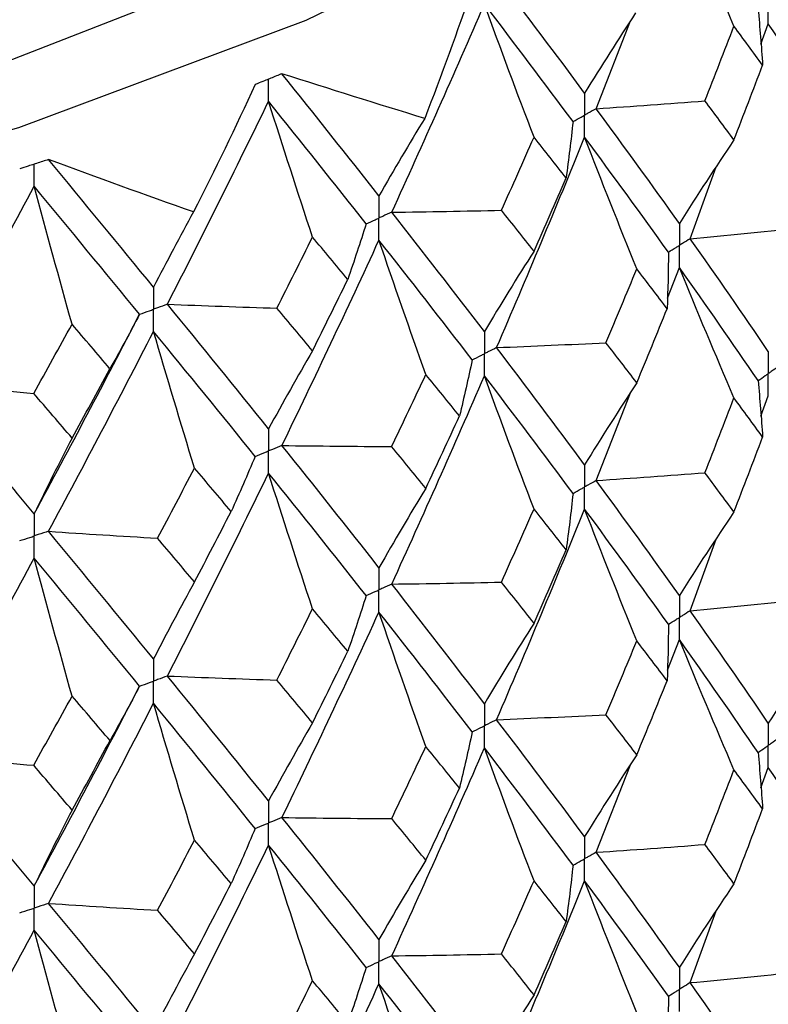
# Paper-space layout '_Trimetric' of a CAD drawing. Header units: millimetres. Extents: x -25 to 160, y -13 to 387.
# Tile 53 of 58: x 10.15 to 15.41, y 37 to 43.93. Entities that reach past the tile are written whole.
import ezdxf

# ---------------------------------------------------------------- set-up
doc = ezdxf.new("R2010")
doc.units = ezdxf.units.MM

psp = doc.layouts.new('_Trimetric')

# ---------------------------------------------------------------- linework, layer by layer
at = {"color": 7, "linetype": 'Continuous', "lineweight": 25}
for p, q in [((14.2011, 43.3002), (14.4418, 43.9169)), ((15.3581, 43.753), (15.4102, 43.8964)), ((11.9933, 43.5461), (11.9931, 43.546)), ((10.3536, 42.9429), (10.3534, 42.9428)), ((14.8618, 42.3862), (15.0449, 42.8905)), ((14.7014, 41.9683), (14.7853, 42.1832)), ((14.201, 40.6862), (14.4417, 41.3028)), ((15.3582, 41.1392), (15.4102, 41.2824)), ((14.8618, 39.7707), (15.0447, 40.2748)), ((14.7013, 39.3529), (14.7853, 39.5678)), ((14.2011, 38.0727), (14.4418, 38.6888)), ((15.3582, 38.5255), (15.4102, 38.6689)), ((14.8617, 37.1565), (15.0449, 37.6615))]:
    psp.add_line(p, q, dxfattribs=at)
at = {"color": 7, "linetype": 'Continuous', "lineweight": 25, "flags": 128}
for points in [[(-8.8905, 42.7954), (-6.6154, 42.272), (-4.227, 41.906), (-1.7663, 41.7037), (0.7246, 41.6685), (3.2032, 41.8011), (5.6269, 42.0992), (7.9543, 42.5577), (10.1457, 43.1687), (12.1634, 43.9218), (13.973, 44.8041), (15.5436, 45.8005), (16.8482, 46.8939), (17.8645, 48.0657), (18.5751, 49.2958), (18.9679, 50.5632), (19.0362, 51.8461), (18.7788, 53.1226), (18.2, 54.371), (17.5, 55.3495)], [(-8.5172, 43.1599), (-6.2899, 42.6493), (-3.9503, 42.2963), (-1.5402, 42.107), (0.8973, 42.0848), (3.3189, 42.2302), (5.6812, 42.5405), (7.9421, 43.0102), (10.0613, 43.6309), (12.001, 44.3916), (13.7265, 45.2786), (15.207, 46.2762), (16.4162, 47.3664), (17.3325, 48.53), (17.9394, 49.7461), (18.2262, 50.993), (18.1878, 52.2485), (17.8248, 53.4901), (17.5, 54.1398)]]:
    psp.add_lwpolyline(points, dxfattribs=at)
at = {"color": 7, "linetype": 'Continuous', "lineweight": 25}
for points in [[(15.1692, 43.8801), (15.0387, 44.1852), (14.9107, 44.4907), (14.7853, 44.7968)], [(14.1199, 43.4102), (13.9188, 43.682), (13.7125, 43.9569), (13.5015, 44.2342)], [(13.3295, 44.1481), (13.2252, 43.8417), (13.1141, 43.5363), (12.9961, 43.2318)], [(12.7648, 42.5723), (12.9863, 43.057), (13.2034, 43.545), (13.4157, 44.0356)], [(13.7641, 43.0992), (13.6457, 43.4109), (13.5296, 43.7231), (13.4157, 44.0356)], [(14.0381, 43.2096), (13.8356, 43.4821), (13.6281, 43.7576), (13.4157, 44.0356)], [(14.4777, 43.9734), (14.3562, 43.7883), (14.2369, 43.6005), (14.1199, 43.4102)], [(15.3381, 44.0025), (15.3509, 43.8703), (15.3615, 43.7381), (15.37, 43.6059)], [(15.9258, 43.1183), (15.7595, 43.3761), (15.5876, 43.6348), (15.4102, 43.8964)], [(14.9645, 43.3554), (15.0334, 43.53), (15.1016, 43.7049), (15.1692, 43.8801)], [(15.37, 43.6059), (15.3037, 43.697), (15.2368, 43.7884), (15.1692, 43.8801)], [(15.1692, 43.0803), (15.2368, 43.2552), (15.3037, 43.4303), (15.37, 43.6059)], [(12.9961, 43.2318), (12.6634, 43.3332), (12.3292, 43.4379), (11.9933, 43.5461)], [(12.6748, 42.6869), (12.4521, 42.9702), (12.2248, 43.2568), (11.9933, 43.5461)], [(11.8047, 43.4697), (11.667, 43.1698), (11.5228, 42.8713), (11.372, 42.5741)], [(11.1887, 41.9258), (11.4295, 42.3979), (11.6664, 42.8737), (11.8992, 43.3523)], [(12.2081, 42.3981), (12.1031, 42.7159), (12.0001, 43.034), (11.8992, 43.3523)], [(12.5844, 42.491), (12.3604, 42.775), (12.1319, 43.0622), (11.8992, 43.3523)], [(14.2011, 43.3002), (14.4559, 43.3175), (14.7104, 43.3359), (14.9645, 43.3554)], [(15.1692, 43.0803), (15.1016, 43.1717), (15.0334, 43.2633), (14.9645, 43.3554)], [(14.7853, 42.4941), (14.5957, 42.7609), (14.401, 43.0289), (14.2011, 43.3002)], [(12.9961, 43.2318), (12.887, 43.0529), (12.7799, 42.8713), (12.6748, 42.6869)], [(14.0381, 43.2096), (14.024, 43.0774), (14.0078, 42.9454), (13.9893, 42.8134)], [(13.5014, 41.6207), (13.7125, 42.1117), (13.9186, 42.6038), (14.1199, 43.0994)], [(13.5353, 42.5862), (13.6121, 42.7568), (13.6884, 42.9278), (13.7641, 43.0992)], [(13.9893, 42.8134), (13.9148, 42.9083), (13.8398, 43.0036), (13.7641, 43.0992)], [(14.4865, 42.1736), (14.3618, 42.4817), (14.2396, 42.7903), (14.1199, 43.0994)], [(14.7082, 42.2914), (14.5172, 42.5589), (14.3211, 42.8275), (14.1199, 43.0994)], [(15.1692, 43.0803), (15.0387, 42.8876), (14.9107, 42.6922), (14.7853, 42.4941)], [(11.372, 42.5741), (11.0334, 42.6936), (10.6939, 42.8165), (10.3536, 42.9429)], [(11.0909, 42.0454), (10.8491, 42.3413), (10.6032, 42.6406), (10.3536, 42.9429)], [(13.7641, 42.2993), (13.8397, 42.4704), (13.9148, 42.6416), (13.9893, 42.8134)], [(9.49, 41.3676), (9.7475, 41.8263), (10.0017, 42.2889), (10.2523, 42.7544)], [(10.5185, 41.7847), (10.428, 42.1078), (10.3393, 42.431), (10.2523, 42.7544)], [(10.9927, 41.8546), (10.7498, 42.1512), (10.5029, 42.4513), (10.2523, 42.7544)], [(11.372, 42.5741), (11.2765, 42.4007), (11.1829, 42.2245), (11.0909, 42.0454)], [(12.7648, 42.5723), (13.0217, 42.5758), (13.2785, 42.5804), (13.5353, 42.5862)], [(13.4157, 41.7329), (13.2034, 42.0106), (12.9865, 42.2896), (12.7648, 42.5723)], [(13.7641, 42.2993), (13.6884, 42.3946), (13.6121, 42.4901), (13.5353, 42.5862)], [(12.5844, 42.491), (12.5435, 42.3603), (12.5006, 42.2299), (12.4554, 42.0996)], [(14.8618, 42.3862), (15.1144, 42.4103), (15.3667, 42.4355), (15.6185, 42.4618)], [(11.9577, 41.8981), (12.0417, 42.0643), (12.1252, 42.231), (12.2081, 42.3981)], [(11.9932, 40.9325), (12.2248, 41.4116), (12.452, 41.892), (12.6748, 42.3761)], [(12.4554, 42.0996), (12.3735, 42.1987), (12.2911, 42.2982), (12.2081, 42.3981)], [(13.0039, 41.4316), (12.8921, 41.7461), (12.7823, 42.0609), (12.6748, 42.3761)], [(13.3295, 41.5346), (13.1158, 41.813), (12.8977, 42.0928), (12.6748, 42.3761)], [(15.4102, 41.5935), (15.2328, 41.8557), (15.0499, 42.1201), (14.8618, 42.3862)], [(13.7641, 42.2993), (13.6456, 42.1134), (13.5295, 41.9246), (13.4157, 41.7329)], [(14.7082, 42.2914), (14.7076, 42.1591), (14.7048, 42.0267), (14.6998, 41.8943)], [(14.2694, 41.6551), (14.3424, 41.8277), (14.4148, 42.0006), (14.4865, 42.1736)], [(14.6998, 41.8943), (14.6293, 41.9872), (14.5582, 42.0803), (14.4865, 42.1736)], [(15.1692, 41.2667), (15.0387, 41.5717), (14.9108, 41.8772), (14.7853, 42.1832)], [(15.3381, 41.3886), (15.1592, 41.6514), (14.9748, 41.9165), (14.7853, 42.1832)], [(12.2081, 41.5983), (12.2911, 41.765), (12.3735, 41.9321), (12.4554, 42.0996)], [(11.1887, 41.9258), (11.4449, 41.9154), (11.7013, 41.9061), (11.9577, 41.8981)], [(11.8992, 41.0496), (11.6664, 41.3393), (11.4297, 41.6306), (11.1887, 41.9258)], [(12.2081, 41.5983), (12.1252, 41.6978), (12.0417, 41.7977), (11.9577, 41.8981)], [(14.4865, 41.3733), (14.5582, 41.5467), (14.6294, 41.7204), (14.6998, 41.8943)], [(10.2523, 40.4517), (10.5029, 40.9169), (10.7497, 41.3837), (10.9927, 41.8546)], [(10.9927, 41.8546), (10.9256, 41.7269), (10.8564, 41.5994), (10.785, 41.4723)], [(10.2492, 41.2986), (10.3394, 41.4602), (10.4291, 41.6223), (10.5185, 41.7847)], [(10.785, 41.4723), (10.6967, 41.576), (10.6078, 41.6802), (10.5185, 41.7847)], [(10.3535, 40.3293), (10.6032, 40.7954), (10.8489, 41.263), (11.0909, 41.7346)], [(11.3789, 40.7735), (11.281, 41.0936), (11.185, 41.414), (11.0909, 41.7346)], [(11.8047, 40.8562), (11.5708, 41.1467), (11.3329, 41.4388), (11.0909, 41.7346)], [(13.5014, 41.6207), (13.7576, 41.631), (14.0136, 41.6425), (14.2694, 41.6551)], [(14.1199, 40.7964), (13.9186, 41.0689), (13.7124, 41.3438), (13.5014, 41.6207)], [(14.4865, 41.3733), (14.4147, 41.467), (14.3424, 41.5609), (14.2694, 41.6551)], [(12.2081, 41.5983), (12.1031, 41.4184), (12.0001, 41.2355), (11.8992, 41.0496)], [(13.3295, 41.5346), (13.302, 41.403), (13.2724, 41.2715), (13.2406, 41.1402)], [(10.5185, 40.9848), (10.6078, 41.147), (10.6966, 41.3094), (10.785, 41.4723)], [(12.7639, 40.9254), (12.8445, 41.0939), (12.9245, 41.2627), (13.0039, 41.4316)], [(12.7648, 39.9584), (12.9864, 40.4438), (13.2035, 40.932), (13.4157, 41.422)], [(13.2406, 41.1402), (13.1622, 41.2371), (13.0833, 41.3342), (13.0039, 41.4316)], [(13.7641, 40.4858), (13.6457, 40.7975), (13.5296, 41.1096), (13.4157, 41.422)], [(14.0381, 40.5957), (13.8356, 40.8688), (13.628, 41.1444), (13.4157, 41.422)], [(9.49, 41.3676), (9.7427, 41.3435), (9.9958, 41.3205), (10.2492, 41.2986)], [(10.2523, 40.4517), (10.0016, 40.7544), (9.7476, 41.059), (9.49, 41.3676)], [(14.4865, 41.3733), (14.3619, 41.1838), (14.2397, 40.9915), (14.1199, 40.7964)], [(15.3381, 41.3886), (15.351, 41.2565), (15.3616, 41.1243), (15.3701, 40.992)], [(10.5185, 40.9848), (10.4292, 41.0891), (10.3394, 41.1936), (10.2492, 41.2986)], [(14.9643, 40.7413), (15.0333, 40.9162), (15.1016, 41.0913), (15.1692, 41.2667)], [(15.3701, 40.992), (15.3038, 41.0833), (15.2368, 41.1749), (15.1692, 41.2667)], [(13.0039, 40.6313), (13.0834, 40.8006), (13.1623, 40.9703), (13.2406, 41.1402)], [(10.5185, 40.9848), (10.428, 40.8102), (10.3392, 40.6325), (10.2523, 40.4517)], [(15.1692, 40.4651), (15.2368, 40.6404), (15.3038, 40.816), (15.3701, 40.992)], [(11.9932, 40.9325), (12.2501, 40.929), (12.507, 40.9267), (12.7639, 40.9254)], [(12.6748, 40.0732), (12.452, 40.3571), (12.2247, 40.6437), (11.9932, 40.9325)], [(13.0039, 40.6313), (12.9245, 40.729), (12.8445, 40.8271), (12.7639, 40.9254)], [(11.8047, 40.8562), (11.7507, 40.7268), (11.6945, 40.5976), (11.6362, 40.4687)], [(11.1186, 40.2808), (11.2059, 40.4447), (11.2927, 40.609), (11.3789, 40.7735)], [(11.6362, 40.4687), (11.5509, 40.57), (11.4652, 40.6716), (11.3789, 40.7735)], [(11.1887, 39.3118), (11.4296, 39.7848), (11.6666, 40.2607), (11.8992, 40.7387)], [(12.2081, 39.7847), (12.1031, 40.1024), (12.0002, 40.4205), (11.8992, 40.7387)], [(12.5844, 39.8771), (12.3604, 40.1617), (12.1318, 40.4491), (11.8992, 40.7387)], [(14.201, 40.6862), (14.4558, 40.7035), (14.7102, 40.7219), (14.9643, 40.7413)], [(15.1692, 40.4651), (15.1016, 40.5568), (15.0333, 40.6489), (14.9643, 40.7413)], [(13.0039, 40.6313), (12.8921, 40.4481), (12.7824, 40.2621), (12.6748, 40.0732)], [(14.7853, 39.8785), (14.5958, 40.145), (14.401, 40.4144), (14.201, 40.6862)], [(14.0381, 40.5957), (14.0241, 40.4636), (14.0079, 40.3315), (13.9895, 40.1995)], [(11.3789, 39.9731), (11.4652, 40.138), (11.551, 40.3032), (11.6362, 40.4687)], [(13.5015, 39.0051), (13.7124, 39.4954), (13.9186, 39.9891), (14.1199, 40.4853)], [(13.5351, 39.9721), (13.612, 40.143), (13.6883, 40.3142), (13.7641, 40.4858)], [(13.9895, 40.1995), (13.915, 40.2947), (13.8398, 40.3901), (13.7641, 40.4858)], [(14.4865, 39.5585), (14.3619, 39.867), (14.2397, 40.1759), (14.1199, 40.4853)], [(14.7082, 39.6759), (14.5173, 39.9429), (14.3211, 40.2128), (14.1199, 40.4853)], [(15.1692, 40.4651), (15.0387, 40.2722), (14.9108, 40.0767), (14.7853, 39.8785)], [(10.3535, 40.3293), (10.6083, 40.312), (10.8633, 40.2958), (11.1186, 40.2808)], [(11.0909, 39.4317), (10.8489, 39.7281), (10.603, 40.0275), (10.3535, 40.3293)], [(11.3789, 39.9731), (11.2926, 40.0754), (11.2059, 40.1779), (11.1186, 40.2808)], [(13.7641, 39.6841), (13.8398, 39.8556), (13.915, 40.0274), (13.9895, 40.1995)], [(9.49, 38.7537), (9.7476, 39.2132), (10.0018, 39.6758), (10.2523, 40.1408)], [(10.5185, 39.1713), (10.428, 39.4943), (10.3393, 39.8175), (10.2523, 40.1408)], [(10.9928, 39.2407), (10.7497, 39.5379), (10.5028, 39.8381), (10.2523, 40.1408)], [(11.3789, 39.9731), (11.281, 39.7956), (11.185, 39.6151), (11.0909, 39.4317)], [(12.7648, 39.9584), (13.0216, 39.9618), (13.2784, 39.9664), (13.5351, 39.9721)], [(13.4157, 39.1173), (13.2035, 39.3946), (12.9864, 39.6751), (12.7648, 39.9584)], [(13.7641, 39.6841), (13.6883, 39.7797), (13.612, 39.8757), (13.5351, 39.9721)], [(12.5844, 39.8771), (12.5436, 39.7465), (12.5007, 39.616), (12.4556, 39.4857)], [(14.8618, 39.7707), (15.1145, 39.7949), (15.3668, 39.8201), (15.6186, 39.8465)], [(11.9575, 39.284), (12.0416, 39.4506), (12.1251, 39.6175), (12.2081, 39.7847)], [(11.9932, 38.317), (12.2246, 38.7953), (12.452, 39.2773), (12.6748, 39.762)], [(12.4556, 39.4857), (12.3737, 39.5851), (12.2912, 39.6847), (12.2081, 39.7847)], [(13.0039, 38.8165), (12.8921, 39.1314), (12.7824, 39.4465), (12.6748, 39.762)], [(13.3295, 38.9191), (13.116, 39.197), (12.8977, 39.4781), (12.6748, 39.762)], [(15.4102, 38.9799), (15.2327, 39.2419), (15.0499, 39.5049), (14.8618, 39.7707)], [(13.7641, 39.6841), (13.6457, 39.498), (13.5296, 39.309), (13.4157, 39.1173)], [(14.7082, 39.6759), (14.7076, 39.5435), (14.7047, 39.4112), (14.6997, 39.2789)], [(14.2695, 39.0398), (14.3424, 39.2123), (14.4148, 39.3853), (14.4865, 39.5585)], [(14.6997, 39.2789), (14.6293, 39.3718), (14.5582, 39.465), (14.4865, 39.5585)], [(15.1692, 38.6523), (15.0387, 38.957), (14.9107, 39.2621), (14.7853, 39.5678)], [(15.3381, 38.7751), (15.1591, 39.0377), (14.9748, 39.3015), (14.7853, 39.5678)], [(15.8103, 39.5768), (15.6743, 39.3805), (15.5409, 39.1815), (15.4102, 38.9799)], [(12.2081, 38.9831), (12.2912, 39.1502), (12.3737, 39.3178), (12.4556, 39.4857)], [(11.1887, 39.3118), (11.4448, 39.3014), (11.7011, 39.2921), (11.9575, 39.284)], [(11.8992, 38.434), (11.6666, 38.7233), (11.4296, 39.0161), (11.1887, 39.3118)], [(12.2081, 38.9831), (12.1251, 39.083), (12.0416, 39.1833), (11.9575, 39.284)], [(14.4865, 38.759), (14.5582, 38.9321), (14.6293, 39.1053), (14.6997, 39.2789)], [(10.2523, 37.8361), (10.5027, 38.3008), (10.7497, 38.7692), (10.9928, 39.2407)], [(10.9928, 39.2407), (10.9257, 39.113), (10.8566, 38.9855), (10.7853, 38.8584)], [(10.2489, 38.6846), (10.3392, 38.8465), (10.4291, 39.0087), (10.5185, 39.1713)], [(10.3536, 37.7138), (10.603, 38.1792), (10.8489, 38.6483), (11.0909, 39.1206)], [(10.7853, 38.8584), (10.6968, 38.9623), (10.6079, 39.0666), (10.5185, 39.1713)], [(11.3789, 38.1584), (11.281, 38.4789), (11.185, 38.7996), (11.0909, 39.1206)], [(11.8047, 38.2406), (11.571, 38.5306), (11.333, 38.8241), (11.0909, 39.1206)], [(13.5015, 39.0051), (13.7577, 39.0155), (14.0137, 39.0271), (14.2695, 39.0398)], [(14.4865, 38.759), (14.4148, 38.8524), (14.3424, 38.9459), (14.2695, 39.0398)], [(12.2081, 38.9831), (12.1032, 38.8029), (12.0002, 38.6199), (11.8992, 38.434)], [(14.1199, 38.1828), (13.9186, 38.455), (13.7125, 38.7285), (13.5015, 39.0051)], [(13.3295, 38.9191), (13.302, 38.7875), (13.2723, 38.656), (13.2404, 38.5247)], [(10.5185, 38.3696), (10.6079, 38.5321), (10.6968, 38.6951), (10.7853, 38.8584)], [(12.7641, 38.3101), (12.8446, 38.4785), (12.9245, 38.6473), (13.0039, 38.8165)], [(12.7648, 37.3449), (12.9865, 37.8302), (13.2035, 38.3169), (13.4157, 38.8066)], [(13.2404, 38.5247), (13.1622, 38.6216), (13.0833, 38.7189), (13.0039, 38.8165)], [(13.7641, 37.8713), (13.6457, 38.1827), (13.5295, 38.4945), (13.4157, 38.8066)], [(14.0381, 37.9822), (13.8355, 38.2551), (13.628, 38.5294), (13.4157, 38.8066)], [(15.3381, 38.7751), (15.3509, 38.6429), (15.3616, 38.5106), (15.37, 38.3784)], [(9.49, 38.7537), (9.7426, 38.7295), (9.9956, 38.7065), (10.2489, 38.6846)], [(10.2523, 37.8361), (10.0018, 38.1385), (9.7476, 38.4445), (9.49, 38.7537)], [(14.4865, 38.759), (14.3618, 38.5697), (14.2396, 38.3776), (14.1199, 38.1828)], [(10.5185, 38.3696), (10.4291, 38.4742), (10.3392, 38.5792), (10.2489, 38.6846)], [(14.9644, 38.1278), (15.0333, 38.3024), (15.1016, 38.4773), (15.1692, 38.6523)], [(15.37, 38.3784), (15.3037, 38.4695), (15.2368, 38.5608), (15.1692, 38.6523)], [(15.9259, 37.8886), (15.7596, 38.1467), (15.5876, 38.4069), (15.4102, 38.6689)], [(13.0039, 38.017), (13.0833, 38.186), (13.1622, 38.3552), (13.2404, 38.5247)], [(10.5185, 38.3696), (10.428, 38.1948), (10.3393, 38.0169), (10.2523, 37.8361)], [(15.1692, 37.8516), (15.2368, 38.0269), (15.3038, 38.2025), (15.37, 38.3784)], [(11.9932, 38.317), (12.2501, 38.3135), (12.5071, 38.3112), (12.7641, 38.3101)], [(12.6748, 37.4595), (12.4519, 37.7432), (12.2248, 38.0285), (11.9932, 38.317)], [(13.0039, 38.017), (12.9245, 38.1144), (12.8446, 38.2121), (12.7641, 38.3101)], [(11.8047, 38.2406), (11.7506, 38.1113), (11.6944, 37.9821), (11.6361, 37.8533)], [(11.1188, 37.6654), (11.206, 37.8293), (11.2927, 37.9936), (11.3789, 38.1584)], [(11.6361, 37.8533), (11.5509, 37.9546), (11.4651, 38.0563), (11.3789, 38.1584)], [(11.1887, 36.6983), (11.4297, 37.1711), (11.6665, 37.6456), (11.8992, 38.1233)], [(12.2081, 37.1703), (12.1032, 37.4877), (12.0001, 37.8054), (11.8992, 38.1233)], [(12.5844, 37.2636), (12.3602, 37.548), (12.1319, 37.8341), (11.8992, 38.1233)], [(14.2011, 38.0727), (14.4558, 38.09), (14.7103, 38.1083), (14.9644, 38.1278)], [(14.7853, 37.2645), (14.5957, 37.5317), (14.4009, 37.8012), (14.2011, 38.0727)], [(15.1692, 37.8516), (15.1016, 37.9434), (15.0333, 38.0355), (14.9644, 38.1278)], [(13.0039, 38.017), (12.892, 37.8341), (12.7823, 37.6483), (12.6748, 37.4595)], [(14.0381, 37.9822), (14.0241, 37.85), (14.0078, 37.7179), (13.9894, 37.5859)], [(13.5014, 36.3909), (13.7124, 36.8821), (13.9187, 37.376), (14.1199, 37.8718)], [(13.5352, 37.3585), (13.6121, 37.5292), (13.6884, 37.7002), (13.7641, 37.8713)], [(13.9894, 37.5859), (13.9149, 37.6808), (13.8398, 37.776), (13.7641, 37.8713)], [(14.4865, 36.9451), (14.3619, 37.2535), (14.2397, 37.5625), (14.1199, 37.8718)], [(14.7083, 37.0617), (14.5173, 37.3294), (14.321, 37.5996), (14.1199, 37.8718)], [(11.3789, 37.3588), (11.4651, 37.5234), (11.5509, 37.6881), (11.6361, 37.8533)], [(15.1692, 37.8516), (15.0387, 37.6586), (14.9107, 37.4629), (14.7853, 37.2645)], [(10.3536, 37.7138), (10.6084, 37.6965), (10.8634, 37.6804), (11.1188, 37.6654)], [(11.0909, 36.818), (10.8489, 37.1143), (10.6031, 37.4123), (10.3536, 37.7138)], [(11.3789, 37.3588), (11.2927, 37.4608), (11.206, 37.5629), (11.1188, 37.6654)], [(13.7641, 37.0706), (13.8398, 37.2421), (13.9149, 37.4139), (13.9894, 37.5859)], [(9.49, 36.1401), (9.7477, 36.5995), (10.0018, 37.0608), (10.2523, 37.5254)], [(10.5185, 36.5569), (10.428, 36.8795), (10.3392, 37.2024), (10.2523, 37.5254)], [(10.9928, 36.6272), (10.7496, 36.9242), (10.5028, 37.2232), (10.2523, 37.5254)], [(11.3789, 37.3588), (11.281, 37.1816), (11.185, 37.0013), (11.0909, 36.818)], [(12.7648, 37.3449), (13.0217, 37.3483), (13.2785, 37.3529), (13.5352, 37.3585)], [(13.4157, 36.5033), (13.2034, 36.7813), (12.9863, 37.062), (12.7648, 37.3449)], [(13.7641, 37.0706), (13.6884, 37.1663), (13.612, 37.2623), (13.5352, 37.3585)], [(12.5844, 37.2636), (12.5436, 37.1329), (12.5006, 37.0024), (12.4555, 36.8721)], [(11.9576, 36.6704), (12.0417, 36.8368), (12.1252, 37.0034), (12.2081, 37.1703)], [(12.4555, 36.8721), (12.3736, 36.9712), (12.2911, 37.0706), (12.2081, 37.1703)], [(14.8617, 37.1565), (15.1144, 37.1806), (15.3666, 37.2058), (15.6184, 37.2321)], [(11.9932, 35.7028), (12.2247, 36.182), (12.4521, 36.6642), (12.6748, 37.1486)], [(13.0039, 36.2031), (12.8921, 36.5179), (12.7824, 36.8331), (12.6748, 37.1486)], [(13.3295, 36.3049), (13.1159, 36.5836), (12.8976, 36.8649), (12.6748, 37.1486)], [(15.4102, 36.3644), (15.2329, 36.6257), (15.05, 36.8899), (14.8617, 37.1565)], [(13.7641, 37.0706), (13.6457, 36.8843), (13.5296, 36.6952), (13.4157, 36.5033)], [(14.7083, 37.0617), (14.7077, 36.9294), (14.7049, 36.7971), (14.7, 36.6648)]]:
    psp.add_open_spline(points, degree=3, dxfattribs=at)
for points, knots in [([(15.4102, 43.8964), (15.4101, 43.9384), (15.4101, 43.9803), (15.4101, 44.0222), (15.4101, 44.0321), (15.4101, 44.042), (15.4101, 44.0519)], [0, 0, 0, 0, 0.000146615, 0.000146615, 0.000146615, 0.0001812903, 0.0001812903, 0.0001812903, 0.0001812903]), ([(11.9931, 43.546), (11.9669, 43.5354), (11.9407, 43.5248), (11.9144, 43.5142), (11.9093, 43.5121), (11.9042, 43.51), (11.8991, 43.508)], [0, 0, 0, 0, 0.0001001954, 0.0001001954, 0.0001001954, 0.0001197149, 0.0001197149, 0.0001197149, 0.0001197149]), ([(11.8991, 43.508), (11.8859, 43.5026), (11.8728, 43.4973), (11.8596, 43.492), (11.8413, 43.4845), (11.823, 43.4771), (11.8047, 43.4697)], [0.0001197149, 0.0001197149, 0.0001197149, 0.0001197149, 0.0001699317, 0.0001699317, 0.0001699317, 0.0002396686, 0.0002396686, 0.0002396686, 0.0002396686]), ([(11.8992, 43.3523), (11.8991, 43.3943), (11.8991, 43.4363), (11.8991, 43.4782), (11.8991, 43.4881), (11.8991, 43.498), (11.8991, 43.508)], [0, 0, 0, 0, 0.0001467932, 0.0001467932, 0.0001467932, 0.0001814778, 0.0001814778, 0.0001814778, 0.0001814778]), ([(14.1199, 43.4102), (14.1198, 43.3683), (14.1198, 43.3264), (14.1197, 43.2845), (14.1197, 43.2746), (14.1197, 43.2647), (14.1197, 43.2548)], [0, 0, 0, 0, 0.0001466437, 0.0001466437, 0.0001466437, 0.000181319, 0.000181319, 0.000181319, 0.000181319]), ([(14.2011, 43.3002), (14.1818, 43.2894), (14.1626, 43.2787), (14.1433, 43.2679), (14.1354, 43.2635), (14.1276, 43.2592), (14.1197, 43.2548)], [0, 0, 0, 0, 0.0000852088, 0.0000852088, 0.0000852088, 0.0001198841, 0.0001198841, 0.0001198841, 0.0001198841]), ([(14.0381, 43.2096), (14.0575, 43.2203), (14.0768, 43.231), (14.0962, 43.2417), (14.104, 43.2461), (14.1119, 43.2504), (14.1197, 43.2548)], [0, 0, 0, 0, 0.0000852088, 0.0000852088, 0.0000852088, 0.0001198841, 0.0001198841, 0.0001198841, 0.0001198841]), ([(14.1199, 43.0994), (14.1198, 43.1413), (14.1198, 43.1832), (14.1197, 43.2251), (14.1197, 43.235), (14.1197, 43.2449), (14.1197, 43.2548)], [0, 0, 0, 0, 0.000146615, 0.000146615, 0.000146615, 0.0001812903, 0.0001812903, 0.0001812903, 0.0001812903]), ([(10.3534, 42.9428), (10.3252, 42.9337), (10.297, 42.9246), (10.2687, 42.9154), (10.2632, 42.9136), (10.2577, 42.9118), (10.2522, 42.9101)], [0, 0, 0, 0, 0.0001001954, 0.0001001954, 0.0001001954, 0.0001197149, 0.0001197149, 0.0001197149, 0.0001197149]), ([(10.2522, 42.9101), (10.238, 42.9055), (10.2238, 42.9009), (10.2097, 42.8963), (10.19, 42.8899), (10.1703, 42.8835), (10.1506, 42.8771)], [0.0001197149, 0.0001197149, 0.0001197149, 0.0001197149, 0.0001699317, 0.0001699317, 0.0001699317, 0.0002396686, 0.0002396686, 0.0002396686, 0.0002396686]), ([(10.2523, 42.7544), (10.2522, 42.7964), (10.2522, 42.8384), (10.2522, 42.8803), (10.2522, 42.8902), (10.2522, 42.9001), (10.2522, 42.9101)], [0, 0, 0, 0, 0.0001467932, 0.0001467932, 0.0001467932, 0.0001814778, 0.0001814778, 0.0001814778, 0.0001814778]), ([(12.6748, 42.6869), (12.6748, 42.6451), (12.6747, 42.6032), (12.6747, 42.5613), (12.6747, 42.5514), (12.6747, 42.5415), (12.6747, 42.5316)], [0, 0, 0, 0, 0.0001466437, 0.0001466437, 0.0001466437, 0.000181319, 0.000181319, 0.000181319, 0.000181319]), ([(12.7648, 42.5723), (12.7435, 42.5626), (12.7222, 42.553), (12.7008, 42.5433), (12.6921, 42.5394), (12.6834, 42.5355), (12.6747, 42.5316)], [0, 0, 0, 0, 0.0000852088, 0.0000852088, 0.0000852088, 0.0001198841, 0.0001198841, 0.0001198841, 0.0001198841]), ([(12.5844, 42.491), (12.6058, 42.5006), (12.6272, 42.5102), (12.6486, 42.5198), (12.6573, 42.5237), (12.666, 42.5277), (12.6747, 42.5316)], [0, 0, 0, 0, 0.0000852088, 0.0000852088, 0.0000852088, 0.0001198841, 0.0001198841, 0.0001198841, 0.0001198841]), ([(12.6748, 42.3761), (12.6748, 42.418), (12.6747, 42.46), (12.6747, 42.5019), (12.6747, 42.5118), (12.6747, 42.5217), (12.6747, 42.5316)], [0, 0, 0, 0, 0.000146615, 0.000146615, 0.000146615, 0.0001812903, 0.0001812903, 0.0001812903, 0.0001812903]), ([(14.7853, 42.4941), (14.7852, 42.4523), (14.7852, 42.4104), (14.7852, 42.3685), (14.7852, 42.3586), (14.7852, 42.3487), (14.7852, 42.3388)], [0, 0, 0, 0, 0.0001466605, 0.0001466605, 0.0001466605, 0.0001813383, 0.0001813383, 0.0001813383, 0.0001813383]), ([(14.8618, 42.3862), (14.8437, 42.375), (14.8255, 42.3637), (14.8074, 42.3525), (14.8, 42.3479), (14.7926, 42.3433), (14.7852, 42.3388)], [0, 0, 0, 0, 0.0000851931, 0.0000851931, 0.0000851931, 0.0001198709, 0.0001198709, 0.0001198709, 0.0001198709]), ([(14.7082, 42.2914), (14.7265, 42.3026), (14.7447, 42.3138), (14.7629, 42.325), (14.7703, 42.3296), (14.7778, 42.3342), (14.7852, 42.3388)], [0, 0, 0, 0, 0.0000851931, 0.0000851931, 0.0000851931, 0.0001198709, 0.0001198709, 0.0001198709, 0.0001198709]), ([(14.7853, 42.1832), (14.7852, 42.2252), (14.7852, 42.2671), (14.7852, 42.309), (14.7852, 42.3189), (14.7852, 42.3288), (14.7852, 42.3388)], [0, 0, 0, 0, 0.0001466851, 0.0001466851, 0.0001466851, 0.0001813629, 0.0001813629, 0.0001813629, 0.0001813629]), ([(11.0909, 42.0454), (11.0909, 42.0036), (11.0908, 41.9617), (11.0908, 41.9198), (11.0908, 41.9099), (11.0908, 41.9), (11.0908, 41.8901)], [0, 0, 0, 0, 0.0001466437, 0.0001466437, 0.0001466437, 0.000181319, 0.000181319, 0.000181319, 0.000181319]), ([(10.9927, 41.8546), (11.016, 41.863), (11.0392, 41.8714), (11.0625, 41.8798), (11.0719, 41.8832), (11.0814, 41.8867), (11.0908, 41.8901)], [0, 0, 0, 0, 0.0000852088, 0.0000852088, 0.0000852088, 0.0001198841, 0.0001198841, 0.0001198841, 0.0001198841]), ([(11.1887, 41.9258), (11.1655, 41.9173), (11.1424, 41.9088), (11.1192, 41.9004), (11.1097, 41.897), (11.1003, 41.8935), (11.0908, 41.8901)], [0, 0, 0, 0, 0.0000852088, 0.0000852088, 0.0000852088, 0.0001198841, 0.0001198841, 0.0001198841, 0.0001198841]), ([(11.0909, 41.7346), (11.0909, 41.7766), (11.0908, 41.8185), (11.0908, 41.8604), (11.0908, 41.8703), (11.0908, 41.8802), (11.0908, 41.8901)], [0, 0, 0, 0, 0.000146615, 0.000146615, 0.000146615, 0.0001812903, 0.0001812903, 0.0001812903, 0.0001812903]), ([(13.4157, 41.7329), (13.4157, 41.6911), (13.4156, 41.6492), (13.4156, 41.6073), (13.4156, 41.5974), (13.4156, 41.5875), (13.4156, 41.5776)], [0, 0, 0, 0, 0.0001466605, 0.0001466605, 0.0001466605, 0.0001813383, 0.0001813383, 0.0001813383, 0.0001813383]), ([(13.5014, 41.6207), (13.4811, 41.6104), (13.4608, 41.6002), (13.4405, 41.59), (13.4322, 41.5859), (13.4239, 41.5817), (13.4156, 41.5776)], [0, 0, 0, 0, 0.0000851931, 0.0000851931, 0.0000851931, 0.0001198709, 0.0001198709, 0.0001198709, 0.0001198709]), ([(13.3295, 41.5346), (13.3499, 41.5448), (13.3703, 41.5549), (13.3907, 41.5651), (13.399, 41.5693), (13.4073, 41.5734), (13.4156, 41.5776)], [0, 0, 0, 0, 0.0000851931, 0.0000851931, 0.0000851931, 0.0001198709, 0.0001198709, 0.0001198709, 0.0001198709]), ([(13.4157, 41.422), (13.4157, 41.464), (13.4156, 41.5059), (13.4156, 41.5478), (13.4156, 41.5577), (13.4156, 41.5677), (13.4156, 41.5776)], [0, 0, 0, 0, 0.0001466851, 0.0001466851, 0.0001466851, 0.0001813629, 0.0001813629, 0.0001813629, 0.0001813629]), ([(15.4102, 41.5935), (15.4101, 41.5516), (15.4101, 41.5096), (15.4101, 41.4677), (15.4101, 41.4578), (15.4101, 41.4479), (15.4101, 41.438)], [0, 0, 0, 0, 0.0001467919, 0.0001467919, 0.0001467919, 0.0001814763, 0.0001814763, 0.0001814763, 0.0001814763]), ([(15.4817, 41.4874), (15.4648, 41.4757), (15.4478, 41.464), (15.4308, 41.4523), (15.4239, 41.4475), (15.417, 41.4427), (15.4101, 41.438)], [0, 0, 0, 0, 0.0000851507, 0.0000851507, 0.0000851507, 0.0001198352, 0.0001198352, 0.0001198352, 0.0001198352]), ([(15.3381, 41.3886), (15.3552, 41.4003), (15.3722, 41.412), (15.3893, 41.4237), (15.3962, 41.4284), (15.4031, 41.4332), (15.4101, 41.438)], [0, 0, 0, 0, 0.0000851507, 0.0000851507, 0.0000851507, 0.0001198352, 0.0001198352, 0.0001198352, 0.0001198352]), ([(15.4102, 41.2824), (15.4101, 41.3243), (15.4101, 41.3663), (15.4101, 41.4082), (15.4101, 41.4181), (15.4101, 41.4281), (15.4101, 41.438)], [0, 0, 0, 0, 0.0001467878, 0.0001467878, 0.0001467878, 0.0001814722, 0.0001814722, 0.0001814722, 0.0001814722]), ([(11.8992, 41.0496), (11.8991, 41.0078), (11.8991, 40.9659), (11.8991, 40.924), (11.8991, 40.9141), (11.8991, 40.9042), (11.8991, 40.8943)], [0, 0, 0, 0, 0.0001466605, 0.0001466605, 0.0001466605, 0.0001813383, 0.0001813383, 0.0001813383, 0.0001813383]), ([(11.9932, 40.9325), (11.9709, 40.9234), (11.9486, 40.9144), (11.9263, 40.9053), (11.9172, 40.9016), (11.9082, 40.8979), (11.8991, 40.8943)], [0, 0, 0, 0, 0.0000851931, 0.0000851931, 0.0000851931, 0.0001198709, 0.0001198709, 0.0001198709, 0.0001198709]), ([(11.8047, 40.8562), (11.8271, 40.8652), (11.8495, 40.8742), (11.8718, 40.8832), (11.8809, 40.8869), (11.89, 40.8906), (11.8991, 40.8943)], [0, 0, 0, 0, 0.0000851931, 0.0000851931, 0.0000851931, 0.0001198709, 0.0001198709, 0.0001198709, 0.0001198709]), ([(11.8992, 40.7387), (11.8991, 40.7807), (11.8991, 40.8226), (11.8991, 40.8645), (11.8991, 40.8744), (11.8991, 40.8844), (11.8991, 40.8943)], [0, 0, 0, 0, 0.0001466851, 0.0001466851, 0.0001466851, 0.0001813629, 0.0001813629, 0.0001813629, 0.0001813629]), ([(14.1199, 40.7964), (14.1198, 40.7545), (14.1198, 40.7126), (14.1197, 40.6706), (14.1197, 40.6607), (14.1197, 40.6508), (14.1197, 40.6409)], [0, 0, 0, 0, 0.0001467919, 0.0001467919, 0.0001467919, 0.0001814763, 0.0001814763, 0.0001814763, 0.0001814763]), ([(14.0381, 40.5957), (14.0575, 40.6064), (14.0768, 40.6171), (14.0961, 40.6278), (14.104, 40.6322), (14.1119, 40.6365), (14.1197, 40.6409)], [0, 0, 0, 0, 0.0000851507, 0.0000851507, 0.0000851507, 0.0001198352, 0.0001198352, 0.0001198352, 0.0001198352]), ([(14.201, 40.6862), (14.1818, 40.6755), (14.1626, 40.6647), (14.1433, 40.654), (14.1354, 40.6496), (14.1276, 40.6453), (14.1197, 40.6409)], [0, 0, 0, 0, 0.0000851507, 0.0000851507, 0.0000851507, 0.0001198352, 0.0001198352, 0.0001198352, 0.0001198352]), ([(14.1199, 40.4853), (14.1198, 40.5273), (14.1198, 40.5692), (14.1197, 40.6112), (14.1197, 40.6211), (14.1197, 40.631), (14.1197, 40.6409)], [0, 0, 0, 0, 0.0001467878, 0.0001467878, 0.0001467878, 0.0001814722, 0.0001814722, 0.0001814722, 0.0001814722]), ([(10.2523, 40.4517), (10.2522, 40.4099), (10.2522, 40.368), (10.2522, 40.3261), (10.2522, 40.3162), (10.2522, 40.3063), (10.2522, 40.2964)], [0, 0, 0, 0, 0.0001466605, 0.0001466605, 0.0001466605, 0.0001813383, 0.0001813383, 0.0001813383, 0.0001813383]), ([(10.1506, 40.2636), (10.1747, 40.2713), (10.1988, 40.2791), (10.2228, 40.2869), (10.2326, 40.29), (10.2424, 40.2932), (10.2522, 40.2964)], [0, 0, 0, 0, 0.0000851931, 0.0000851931, 0.0000851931, 0.0001198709, 0.0001198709, 0.0001198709, 0.0001198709]), ([(10.3535, 40.3293), (10.3295, 40.3215), (10.3055, 40.3137), (10.2815, 40.3059), (10.2717, 40.3027), (10.262, 40.2995), (10.2522, 40.2964)], [0, 0, 0, 0, 0.0000851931, 0.0000851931, 0.0000851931, 0.0001198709, 0.0001198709, 0.0001198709, 0.0001198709]), ([(10.2523, 40.1408), (10.2522, 40.1828), (10.2522, 40.2247), (10.2522, 40.2666), (10.2522, 40.2765), (10.2522, 40.2865), (10.2522, 40.2964)], [0, 0, 0, 0, 0.0001466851, 0.0001466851, 0.0001466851, 0.0001813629, 0.0001813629, 0.0001813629, 0.0001813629]), ([(12.6748, 40.0732), (12.6748, 40.0312), (12.6747, 39.9893), (12.6747, 39.9474), (12.6747, 39.9375), (12.6747, 39.9276), (12.6747, 39.9177)], [0, 0, 0, 0, 0.0001467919, 0.0001467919, 0.0001467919, 0.0001814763, 0.0001814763, 0.0001814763, 0.0001814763]), ([(12.7648, 39.9584), (12.7435, 39.9487), (12.7222, 39.9391), (12.7008, 39.9294), (12.6921, 39.9255), (12.6834, 39.9216), (12.6747, 39.9177)], [0, 0, 0, 0, 0.0000851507, 0.0000851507, 0.0000851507, 0.0001198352, 0.0001198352, 0.0001198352, 0.0001198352]), ([(12.5844, 39.8771), (12.6058, 39.8867), (12.6272, 39.8963), (12.6486, 39.9059), (12.6573, 39.9098), (12.666, 39.9137), (12.6747, 39.9177)], [0, 0, 0, 0, 0.0000851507, 0.0000851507, 0.0000851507, 0.0001198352, 0.0001198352, 0.0001198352, 0.0001198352]), ([(12.6748, 39.762), (12.6748, 39.804), (12.6747, 39.846), (12.6747, 39.8879), (12.6747, 39.8978), (12.6747, 39.9078), (12.6747, 39.9177)], [0, 0, 0, 0, 0.0001467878, 0.0001467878, 0.0001467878, 0.0001814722, 0.0001814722, 0.0001814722, 0.0001814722]), ([(14.7853, 39.8785), (14.7852, 39.8367), (14.7852, 39.7948), (14.7852, 39.7529), (14.7852, 39.743), (14.7852, 39.7331), (14.7852, 39.7232)], [0, 0, 0, 0, 0.0001465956, 0.0001465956, 0.0001465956, 0.0001812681, 0.0001812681, 0.0001812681, 0.0001812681]), ([(14.8618, 39.7707), (14.8437, 39.7595), (14.8255, 39.7482), (14.8073, 39.7369), (14.8, 39.7324), (14.7926, 39.7278), (14.7852, 39.7232)], [0, 0, 0, 0, 0.000085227, 0.000085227, 0.000085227, 0.0001198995, 0.0001198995, 0.0001198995, 0.0001198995]), ([(14.7082, 39.6759), (14.7265, 39.6871), (14.7447, 39.6983), (14.7629, 39.7095), (14.7703, 39.7141), (14.7778, 39.7187), (14.7852, 39.7232)], [0, 0, 0, 0, 0.000085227, 0.000085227, 0.000085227, 0.0001198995, 0.0001198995, 0.0001198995, 0.0001198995]), ([(14.7853, 39.5678), (14.7852, 39.6097), (14.7852, 39.6516), (14.7852, 39.6935), (14.7852, 39.7034), (14.7852, 39.7133), (14.7852, 39.7232)], [0, 0, 0, 0, 0.0001465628, 0.0001465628, 0.0001465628, 0.0001812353, 0.0001812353, 0.0001812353, 0.0001812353]), ([(11.0909, 39.4317), (11.0909, 39.3898), (11.0908, 39.3478), (11.0908, 39.3059), (11.0908, 39.296), (11.0908, 39.2861), (11.0908, 39.2762)], [0, 0, 0, 0, 0.0001467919, 0.0001467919, 0.0001467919, 0.0001814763, 0.0001814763, 0.0001814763, 0.0001814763]), ([(10.9928, 39.2407), (11.016, 39.2491), (11.0393, 39.2575), (11.0625, 39.2659), (11.0719, 39.2693), (11.0814, 39.2728), (11.0908, 39.2762)], [0, 0, 0, 0, 0.0000851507, 0.0000851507, 0.0000851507, 0.0001198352, 0.0001198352, 0.0001198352, 0.0001198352]), ([(11.1887, 39.3118), (11.1655, 39.3034), (11.1424, 39.2949), (11.1192, 39.2865), (11.1097, 39.2831), (11.1003, 39.2796), (11.0908, 39.2762)], [0, 0, 0, 0, 0.0000851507, 0.0000851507, 0.0000851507, 0.0001198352, 0.0001198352, 0.0001198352, 0.0001198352]), ([(11.0909, 39.1206), (11.0909, 39.1625), (11.0908, 39.2045), (11.0908, 39.2465), (11.0908, 39.2564), (11.0908, 39.2663), (11.0908, 39.2762)], [0, 0, 0, 0, 0.0001467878, 0.0001467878, 0.0001467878, 0.0001814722, 0.0001814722, 0.0001814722, 0.0001814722]), ([(13.4157, 39.1173), (13.4157, 39.0755), (13.4156, 39.0336), (13.4156, 38.9917), (13.4156, 38.9818), (13.4156, 38.9719), (13.4156, 38.962)], [0, 0, 0, 0, 0.0001465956, 0.0001465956, 0.0001465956, 0.0001812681, 0.0001812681, 0.0001812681, 0.0001812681]), ([(13.5015, 39.0051), (13.4812, 38.9949), (13.4608, 38.9847), (13.4405, 38.9745), (13.4322, 38.9703), (13.4239, 38.9662), (13.4156, 38.962)], [0, 0, 0, 0, 0.000085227, 0.000085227, 0.000085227, 0.0001198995, 0.0001198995, 0.0001198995, 0.0001198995]), ([(15.4102, 38.9799), (15.4101, 38.938), (15.4101, 38.8961), (15.4101, 38.8542), (15.4101, 38.8443), (15.4101, 38.8343), (15.4101, 38.8244)], [0, 0, 0, 0, 0.0001466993, 0.0001466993, 0.0001466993, 0.0001813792, 0.0001813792, 0.0001813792, 0.0001813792]), ([(13.3295, 38.9191), (13.3499, 38.9292), (13.3703, 38.9394), (13.3907, 38.9496), (13.399, 38.9537), (13.4073, 38.9579), (13.4156, 38.962)], [0, 0, 0, 0, 0.000085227, 0.000085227, 0.000085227, 0.0001198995, 0.0001198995, 0.0001198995, 0.0001198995]), ([(13.4157, 38.8066), (13.4157, 38.8485), (13.4156, 38.8904), (13.4156, 38.9323), (13.4156, 38.9422), (13.4156, 38.9521), (13.4156, 38.962)], [0, 0, 0, 0, 0.0001465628, 0.0001465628, 0.0001465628, 0.0001812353, 0.0001812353, 0.0001812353, 0.0001812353]), ([(15.4817, 38.8739), (15.4648, 38.8622), (15.4478, 38.8505), (15.4308, 38.8387), (15.4239, 38.834), (15.417, 38.8292), (15.4101, 38.8244)], [0, 0, 0, 0, 0.0000851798, 0.0000851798, 0.0000851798, 0.0001198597, 0.0001198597, 0.0001198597, 0.0001198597]), ([(15.3381, 38.7751), (15.3552, 38.7868), (15.3722, 38.7984), (15.3893, 38.8101), (15.3962, 38.8149), (15.4031, 38.8197), (15.4101, 38.8244)], [0, 0, 0, 0, 0.0000851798, 0.0000851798, 0.0000851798, 0.0001198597, 0.0001198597, 0.0001198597, 0.0001198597]), ([(15.4102, 38.6689), (15.4101, 38.7108), (15.4101, 38.7528), (15.4101, 38.7947), (15.4101, 38.8046), (15.4101, 38.8145), (15.4101, 38.8244)], [0, 0, 0, 0, 0.0001467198, 0.0001467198, 0.0001467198, 0.0001813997, 0.0001813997, 0.0001813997, 0.0001813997]), ([(11.8992, 38.434), (11.8991, 38.3922), (11.8991, 38.3503), (11.8991, 38.3085), (11.8991, 38.2985), (11.8991, 38.2886), (11.8991, 38.2787)], [0, 0, 0, 0, 0.0001465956, 0.0001465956, 0.0001465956, 0.0001812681, 0.0001812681, 0.0001812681, 0.0001812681]), ([(11.8047, 38.2406), (11.8271, 38.2497), (11.8495, 38.2587), (11.8718, 38.2677), (11.8809, 38.2714), (11.89, 38.2751), (11.8991, 38.2787)], [0, 0, 0, 0, 0.000085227, 0.000085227, 0.000085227, 0.0001198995, 0.0001198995, 0.0001198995, 0.0001198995]), ([(11.9932, 38.317), (11.9709, 38.3079), (11.9486, 38.2988), (11.9263, 38.2898), (11.9172, 38.2861), (11.9082, 38.2824), (11.8991, 38.2787)], [0, 0, 0, 0, 0.000085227, 0.000085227, 0.000085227, 0.0001198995, 0.0001198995, 0.0001198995, 0.0001198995]), ([(11.8992, 38.1233), (11.8991, 38.1652), (11.8991, 38.2071), (11.8991, 38.249), (11.8991, 38.2589), (11.8991, 38.2688), (11.8991, 38.2787)], [0, 0, 0, 0, 0.0001465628, 0.0001465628, 0.0001465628, 0.0001812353, 0.0001812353, 0.0001812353, 0.0001812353]), ([(14.1199, 38.1828), (14.1198, 38.1409), (14.1198, 38.099), (14.1197, 38.0571), (14.1197, 38.0472), (14.1197, 38.0373), (14.1197, 38.0274)], [0, 0, 0, 0, 0.0001466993, 0.0001466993, 0.0001466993, 0.0001813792, 0.0001813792, 0.0001813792, 0.0001813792]), ([(14.2011, 38.0727), (14.1818, 38.062), (14.1626, 38.0512), (14.1433, 38.0405), (14.1354, 38.0361), (14.1276, 38.0317), (14.1197, 38.0274)], [0, 0, 0, 0, 0.0000851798, 0.0000851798, 0.0000851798, 0.0001198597, 0.0001198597, 0.0001198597, 0.0001198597]), ([(14.0381, 37.9822), (14.0575, 37.9928), (14.0768, 38.0036), (14.0961, 38.0143), (14.104, 38.0186), (14.1119, 38.023), (14.1197, 38.0274)], [0, 0, 0, 0, 0.0000851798, 0.0000851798, 0.0000851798, 0.0001198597, 0.0001198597, 0.0001198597, 0.0001198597]), ([(14.1199, 37.8718), (14.1198, 37.9138), (14.1198, 37.9557), (14.1197, 37.9976), (14.1197, 38.0075), (14.1197, 38.0175), (14.1197, 38.0274)], [0, 0, 0, 0, 0.0001467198, 0.0001467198, 0.0001467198, 0.0001813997, 0.0001813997, 0.0001813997, 0.0001813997]), ([(10.2523, 37.8361), (10.2522, 37.7943), (10.2522, 37.7524), (10.2522, 37.7105), (10.2522, 37.7006), (10.2522, 37.6907), (10.2522, 37.6808)], [0, 0, 0, 0, 0.0001465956, 0.0001465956, 0.0001465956, 0.0001812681, 0.0001812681, 0.0001812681, 0.0001812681]), ([(10.1506, 37.648), (10.1747, 37.6558), (10.1988, 37.6635), (10.2228, 37.6713), (10.2326, 37.6745), (10.2424, 37.6777), (10.2522, 37.6808)], [0, 0, 0, 0, 0.000085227, 0.000085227, 0.000085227, 0.0001198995, 0.0001198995, 0.0001198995, 0.0001198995]), ([(10.3536, 37.7138), (10.3296, 37.706), (10.3055, 37.6982), (10.2815, 37.6903), (10.2717, 37.6872), (10.262, 37.684), (10.2522, 37.6808)], [0, 0, 0, 0, 0.000085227, 0.000085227, 0.000085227, 0.0001198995, 0.0001198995, 0.0001198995, 0.0001198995]), ([(10.2523, 37.5254), (10.2522, 37.5673), (10.2522, 37.6092), (10.2522, 37.6511), (10.2522, 37.661), (10.2522, 37.6709), (10.2522, 37.6808)], [0, 0, 0, 0, 0.0001465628, 0.0001465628, 0.0001465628, 0.0001812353, 0.0001812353, 0.0001812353, 0.0001812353]), ([(12.6748, 37.4595), (12.6748, 37.4177), (12.6747, 37.3758), (12.6747, 37.3339), (12.6747, 37.3239), (12.6747, 37.314), (12.6747, 37.3041)], [0, 0, 0, 0, 0.0001466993, 0.0001466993, 0.0001466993, 0.0001813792, 0.0001813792, 0.0001813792, 0.0001813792]), ([(12.7648, 37.3449), (12.7435, 37.3352), (12.7222, 37.3255), (12.7008, 37.3159), (12.6921, 37.312), (12.6834, 37.3081), (12.6747, 37.3041)], [0, 0, 0, 0, 0.0000851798, 0.0000851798, 0.0000851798, 0.0001198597, 0.0001198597, 0.0001198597, 0.0001198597]), ([(12.5844, 37.2636), (12.6058, 37.2732), (12.6272, 37.2828), (12.6486, 37.2924), (12.6573, 37.2963), (12.666, 37.3002), (12.6747, 37.3041)], [0, 0, 0, 0, 0.0000851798, 0.0000851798, 0.0000851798, 0.0001198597, 0.0001198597, 0.0001198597, 0.0001198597]), ([(12.6748, 37.1486), (12.6748, 37.1905), (12.6747, 37.2325), (12.6747, 37.2744), (12.6747, 37.2843), (12.6747, 37.2942), (12.6747, 37.3041)], [0, 0, 0, 0, 0.0001467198, 0.0001467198, 0.0001467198, 0.0001813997, 0.0001813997, 0.0001813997, 0.0001813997]), ([(14.7853, 37.2645), (14.7852, 37.2226), (14.7852, 37.1807), (14.7852, 37.1388), (14.7852, 37.1289), (14.7852, 37.1189), (14.7852, 37.109)], [0, 0, 0, 0, 0.0001467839, 0.0001467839, 0.0001467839, 0.0001814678, 0.0001814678, 0.0001814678, 0.0001814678]), ([(14.7083, 37.0617), (14.7265, 37.0729), (14.7447, 37.0841), (14.7629, 37.0953), (14.7703, 37.0999), (14.7778, 37.1045), (14.7852, 37.109)], [0, 0, 0, 0, 0.0000851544, 0.0000851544, 0.0000851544, 0.0001198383, 0.0001198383, 0.0001198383, 0.0001198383]), ([(14.8617, 37.1565), (14.8436, 37.1452), (14.8255, 37.134), (14.8074, 37.1228), (14.8, 37.1182), (14.7926, 37.1136), (14.7852, 37.109)], [0, 0, 0, 0, 0.0000851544, 0.0000851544, 0.0000851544, 0.0001198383, 0.0001198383, 0.0001198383, 0.0001198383]), ([(14.7853, 36.9534), (14.7852, 36.9954), (14.7852, 37.0374), (14.7852, 37.0793), (14.7852, 37.0892), (14.7852, 37.0991), (14.7852, 37.109)], [0, 0, 0, 0, 0.0001467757, 0.0001467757, 0.0001467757, 0.0001814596, 0.0001814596, 0.0001814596, 0.0001814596])]:
    psp.add_open_spline(points, degree=3, knots=knots, dxfattribs=at)

doc.saveas('drawing.dxf')
